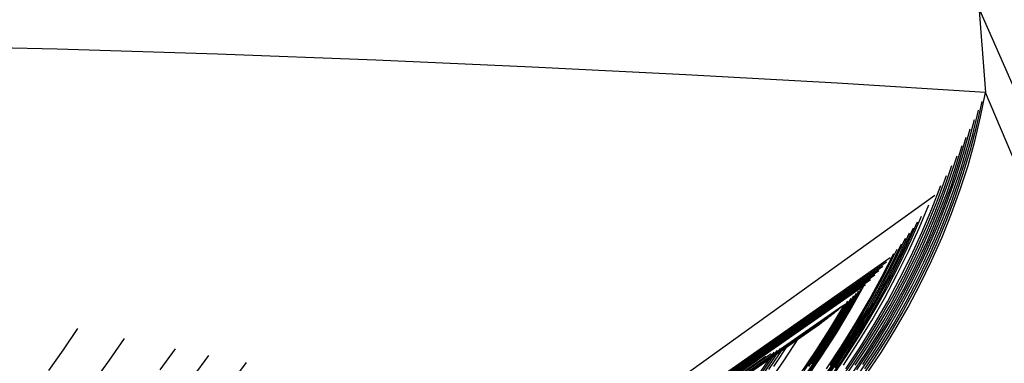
# Model space of a CAD drawing. Header units: millimetres. Extents: x 119 to 175.9, y -203.1 to -153.8.
# Tile 229 of 256: x 172.2215 to 172.3408, y -198.0933 to -198.0516. Entities that reach past the tile are written whole.
import ezdxf

# ---------------------------------------------------------------- set-up
doc = ezdxf.new("R2010")
doc.units = ezdxf.units.MM
doc.header["$MEASUREMENT"] = 0
doc.layers.add('Livello 03', color=5, linetype='Continuous', true_color=0x0000ff)

msp = doc.modelspace()

# ---------------------------------------------------------------- linework, layer by layer
at = {"layer": 'Livello 03'}
for p, q in [((172.33151, -197.97289, 45.00849), (172.3385, -198.06043, 45.04732)), ((174.02784, -201.92237, 52.01932), (172.33741, -198.04951, 45.04161)), ((172.22605, -198.0552, 44.99794), (172.20642, -198.05469, 44.99198)), ((172.24547, -198.05581, 45.00456), (172.22605, -198.0552, 44.99794)), ((172.26464, -198.05653, 45.01184), (172.24547, -198.05581, 45.00456)), ((172.28356, -198.05735, 45.01977), (172.26464, -198.05653, 45.01184)), ((172.30218, -198.05828, 45.02833), (172.28356, -198.05735, 45.01977)), ((172.32051, -198.0593, 45.03752), (172.30218, -198.05828, 45.02833)), ((172.3385, -198.06043, 45.04732), (172.32051, -198.0593, 45.03752)), ((172.3379, -198.06339, 45.04571), (172.3385, -198.06043, 45.04732)), ((174.00412, -202.01208, 51.93077), (172.3385, -198.06043, 45.04732)), ((172.33743, -198.06445, 45.04434), (172.33807, -198.06153, 45.04591)), ((172.33694, -198.06552, 45.04307), (172.33765, -198.06256, 45.04464)), ((172.33639, -198.06665, 45.04173), (172.33715, -198.06373, 45.04326)), ((172.33719, -198.06634, 45.04413), (172.3379, -198.06339, 45.04571)), ((172.33583, -198.0678, 45.04046), (172.33664, -198.06485, 45.04199)), ((172.33667, -198.06737, 45.0428), (172.33743, -198.06445, 45.04434)), ((172.33531, -198.06879, 45.03936), (172.33616, -198.06587, 45.04086)), ((172.33553, -198.06956, 45.04023), (172.33639, -198.06665, 45.04173)), ((172.33612, -198.06847, 45.04153), (172.33694, -198.06552, 45.04307)), ((172.33637, -198.06928, 45.04259), (172.33719, -198.06634, 45.04413)), ((172.33479, -198.06976, 45.03832), (172.33568, -198.06688, 45.03978)), ((172.3349, -198.07074, 45.03897), (172.33583, -198.0678, 45.04046)), ((172.3358, -198.07027, 45.04129), (172.33667, -198.06737, 45.0428)), ((172.3341, -198.07102, 45.03706), (172.33506, -198.0681, 45.03851)), ((172.33435, -198.0717, 45.03791), (172.33531, -198.06879, 45.03936)), ((172.33519, -198.0714, 45.04002), (172.33612, -198.06847, 45.04153)), ((172.33343, -198.07218, 45.03588), (172.33442, -198.0693, 45.03728)), ((172.33379, -198.07264, 45.03691), (172.33479, -198.06976, 45.03832)), ((172.33456, -198.07245, 45.03877), (172.33553, -198.06956, 45.04023)), ((172.33543, -198.0722, 45.04108), (172.33637, -198.06928, 45.04259)), ((172.3327, -198.07341, 45.03471), (172.33376, -198.0705, 45.0361)), ((172.33304, -198.07392, 45.03565), (172.3341, -198.07102, 45.03706)), ((172.33386, -198.07366, 45.03752), (172.3349, -198.07074, 45.03897)), ((172.33415, -198.07432, 45.03856), (172.33519, -198.0714, 45.04002)), ((172.33483, -198.07316, 45.03982), (172.3358, -198.07027, 45.04129)), ((172.33198, -198.07456, 45.03359), (172.33308, -198.0717, 45.03494)), ((172.33233, -198.07504, 45.03453), (172.33343, -198.07218, 45.03588)), ((172.33269, -198.07549, 45.03553), (172.33379, -198.07264, 45.03691)), ((172.33328, -198.07459, 45.0365), (172.33435, -198.0717, 45.03791)), ((172.33348, -198.07533, 45.03735), (172.33456, -198.07245, 45.03877)), ((172.33438, -198.07511, 45.03961), (172.33543, -198.0722, 45.04108)), ((172.233, -198.14431, 45.02834), (172.33237, -198.07287, 45.03382)), ((172.33154, -198.0763, 45.03336), (172.3327, -198.07341, 45.03471)), ((172.33272, -198.07657, 45.03611), (172.33386, -198.07366, 45.03752)), ((172.33374, -198.07603, 45.03839), (172.33483, -198.07316, 45.03982)), ((172.33044, -198.0769, 45.03143), (172.33164, -198.07404, 45.03271)), ((172.33078, -198.07741, 45.0323), (172.33198, -198.07456, 45.03359)), ((172.33187, -198.0768, 45.0343), (172.33304, -198.07392, 45.03565)), ((172.3321, -198.07746, 45.03513), (172.33328, -198.07459, 45.0365)), ((172.333, -198.07722, 45.03714), (172.33415, -198.07432, 45.03856)), ((172.32897, -198.07898, 45.02956), (172.33025, -198.07612, 45.03078)), ((172.32947, -198.0783, 45.03017), (172.33073, -198.07542, 45.03142)), ((172.33113, -198.07788, 45.03322), (172.33233, -198.07504, 45.03453)), ((172.33149, -198.07833, 45.0342), (172.33269, -198.07549, 45.03553)), ((172.3323, -198.07819, 45.03597), (172.33348, -198.07533, 45.03735)), ((172.33255, -198.07887, 45.037), (172.33374, -198.07603, 45.03839)), ((172.33322, -198.07799, 45.03818), (172.33438, -198.07511, 45.03961)), ((172.32842, -198.07973, 45.0289), (172.32975, -198.07683, 45.03012)), ((172.32915, -198.07973, 45.03021), (172.33044, -198.0769, 45.03143)), ((172.32949, -198.08024, 45.03106), (172.33078, -198.07741, 45.0323)), ((172.33027, -198.07917, 45.03207), (172.33154, -198.0763, 45.03336)), ((172.3306, -198.07966, 45.03299), (172.33187, -198.0768, 45.0343)), ((172.33146, -198.07945, 45.03475), (172.33272, -198.07657, 45.03611)), ((172.33174, -198.08009, 45.03577), (172.333, -198.07722, 45.03714)), ((172.32744, -198.08097, 45.02777), (172.32881, -198.07811, 45.02894)), ((172.32794, -198.08035, 45.02834), (172.32929, -198.07747, 45.02953)), ((172.32811, -198.08116, 45.02898), (172.32947, -198.0783, 45.03017)), ((172.32983, -198.0807, 45.03195), (172.33113, -198.07788, 45.03322)), ((172.33018, -198.08114, 45.03292), (172.33149, -198.07833, 45.0342)), ((172.33082, -198.08031, 45.03381), (172.3321, -198.07746, 45.03513)), ((172.33101, -198.08102, 45.03464), (172.3323, -198.07819, 45.03597)), ((172.33196, -198.08085, 45.03679), (172.33322, -198.07799, 45.03818)), ((172.32634, -198.08233, 45.02657), (172.32777, -198.07945, 45.0277)), ((172.32692, -198.0816, 45.0272), (172.3283, -198.07877, 45.02832)), ((172.32698, -198.08261, 45.02774), (172.32842, -198.07973, 45.0289)), ((172.32759, -198.08181, 45.02839), (172.32897, -198.07898, 45.02956)), ((172.32776, -198.08255, 45.02903), (172.32915, -198.07973, 45.03021)), ((172.3289, -198.08201, 45.03083), (172.33027, -198.07917, 45.03207)), ((172.32922, -198.08249, 45.03173), (172.3306, -198.07966, 45.03299)), ((172.3301, -198.08231, 45.03343), (172.33146, -198.07945, 45.03475)), ((172.33126, -198.08169, 45.03566), (172.33255, -198.07887, 45.037)), ((172.23399, -198.14569, 45.03055), (172.32695, -198.08045, 45.02676)), ((172.23405, -198.14577, 45.03068), (172.32651, -198.08097, 45.02628)), ((172.32593, -198.0828, 45.02613), (172.32737, -198.07994, 45.02724)), ((172.32599, -198.0838, 45.02667), (172.32744, -198.08097, 45.02777)), ((172.3265, -198.0832, 45.02721), (172.32794, -198.08035, 45.02834)), ((172.32809, -198.08304, 45.02987), (172.32949, -198.08024, 45.03106)), ((172.32843, -198.08349, 45.03074), (172.32983, -198.0807, 45.03195)), ((172.32944, -198.08313, 45.03253), (172.33082, -198.08031, 45.03381)), ((172.33037, -198.08293, 45.03443), (172.33174, -198.08009, 45.03577)), ((172.33058, -198.08368, 45.03544), (172.33196, -198.08085, 45.03679)), ((172.23412, -198.14585, 45.03081), (172.32604, -198.0815, 45.02577)), ((172.23418, -198.14593, 45.03094), (172.32558, -198.08202, 45.02528)), ((172.32545, -198.0844, 45.02612), (172.32692, -198.0816, 45.0272)), ((172.32612, -198.08461, 45.02728), (172.32759, -198.08181, 45.02839)), ((172.32665, -198.08399, 45.02784), (172.32811, -198.08116, 45.02898)), ((172.32743, -198.08483, 45.02965), (172.3289, -198.08201, 45.03083)), ((172.32878, -198.08392, 45.03168), (172.33018, -198.08114, 45.03292)), ((172.32961, -198.08382, 45.03336), (172.33101, -198.08102, 45.03464)), ((172.32986, -198.08448, 45.03435), (172.33126, -198.08169, 45.03566)), ((172.23425, -198.146, 45.03106), (172.32508, -198.08256, 45.02476)), ((172.23431, -198.14608, 45.03118), (172.32454, -198.08312, 45.0242)), ((172.32439, -198.08563, 45.02509), (172.32593, -198.0828, 45.02613)), ((172.32481, -198.08518, 45.0255), (172.32634, -198.08233, 45.02657)), ((172.32495, -198.08603, 45.02614), (172.3265, -198.0832, 45.02721)), ((172.32545, -198.08546, 45.02664), (172.32698, -198.08261, 45.02774)), ((172.32628, -198.08533, 45.02792), (172.32776, -198.08255, 45.02903)), ((172.3266, -198.08581, 45.02873), (172.32809, -198.08304, 45.02987)), ((172.32775, -198.0853, 45.03052), (172.32922, -198.08249, 45.03173)), ((172.32795, -198.08591, 45.03131), (172.32944, -198.08313, 45.03253)), ((172.32864, -198.08513, 45.03217), (172.3301, -198.08231, 45.03343)), ((172.3289, -198.08575, 45.03315), (172.33037, -198.08293, 45.03443)), ((172.23438, -198.14616, 45.0313), (172.32397, -198.08371, 45.02363)), ((172.32155, -198.08733, 45.02191), (172.32316, -198.08451, 45.02283)), ((172.32184, -198.08707, 45.02217), (172.32344, -198.08423, 45.02311)), ((172.32211, -198.08681, 45.02242), (172.32371, -198.08397, 45.02338)), ((172.32389, -198.08718, 45.02511), (172.32545, -198.0844, 45.02612)), ((172.32443, -198.0866, 45.02563), (172.32599, -198.0838, 45.02667)), ((172.32509, -198.08679, 45.02676), (172.32665, -198.08399, 45.02784)), ((172.32693, -198.08625, 45.02958), (172.32843, -198.08349, 45.03074)), ((172.32727, -198.08668, 45.0305), (172.32878, -198.08392, 45.03168)), ((172.32812, -198.08659, 45.03212), (172.32961, -198.08382, 45.03336)), ((172.32836, -198.08724, 45.0331), (172.32986, -198.08448, 45.03435)), ((172.3291, -198.08648, 45.03414), (172.33058, -198.08368, 45.03544)), ((172.32016, -198.08859, 45.02069), (172.32183, -198.08574, 45.02157)), ((172.32058, -198.08819, 45.02104), (172.3222, -198.08541, 45.02192)), ((172.32092, -198.08789, 45.02135), (172.32254, -198.08509, 45.02224)), ((172.32125, -198.0876, 45.02164), (172.32286, -198.08479, 45.02254)), ((172.32276, -198.08844, 45.02411), (172.32439, -198.08563, 45.02509)), ((172.32319, -198.088, 45.0245), (172.32481, -198.08518, 45.0255)), ((172.32383, -198.08829, 45.0256), (172.32545, -198.08546, 45.02664)), ((172.32456, -198.08739, 45.02623), (172.32612, -198.08461, 45.02728)), ((172.3247, -198.08808, 45.02686), (172.32628, -198.08533, 45.02792)), ((172.32586, -198.08761, 45.02851), (172.32743, -198.08483, 45.02965)), ((172.32617, -198.08807, 45.02936), (172.32775, -198.0853, 45.03052)), ((172.32707, -198.08793, 45.03095), (172.32864, -198.08513, 45.03217)), ((172.32733, -198.08852, 45.03191), (172.3289, -198.08575, 45.03315)), ((172.23462, -198.14643, 45.03173), (172.3212, -198.08628, 45.02099)), ((172.23463, -198.14645, 45.03176), (172.32097, -198.08648, 45.02078)), ((172.23465, -198.14647, 45.03179), (172.32071, -198.0867, 45.02055)), ((172.23466, -198.14648, 45.03181), (172.32044, -198.08692, 45.0203)), ((172.31975, -198.08892, 45.02034), (172.32143, -198.08609, 45.0212)), ((172.32042, -198.08963, 45.02154), (172.32211, -198.08681, 45.02242)), ((172.32279, -198.08937, 45.02465), (172.32443, -198.0866, 45.02563)), ((172.32332, -198.08882, 45.02513), (172.32495, -198.08603, 45.02614)), ((172.32344, -198.08956, 45.02574), (172.32509, -198.08679, 45.02676)), ((172.32501, -198.08855, 45.02764), (172.3266, -198.08581, 45.02873)), ((172.32533, -198.08898, 45.02847), (172.32693, -198.08625, 45.02958)), ((172.32567, -198.0894, 45.02936), (172.32727, -198.08668, 45.0305)), ((172.32636, -198.08867, 45.03013), (172.32795, -198.08591, 45.03131)), ((172.32653, -198.08933, 45.03093), (172.32812, -198.08659, 45.03212)), ((172.32752, -198.08924, 45.03289), (172.3291, -198.08648, 45.03414)), ((172.23468, -198.1465, 45.03184), (172.32014, -198.08717, 45.02003)), ((172.23469, -198.14651, 45.03186), (172.31981, -198.08743, 45.01974)), ((172.23471, -198.14653, 45.03189), (172.31941, -198.08774, 45.01939)), ((172.23472, -198.14655, 45.03191), (172.31893, -198.0881, 45.01897)), ((172.31922, -198.09065, 45.02053), (172.32092, -198.08789, 45.02135)), ((172.31955, -198.09038, 45.0208), (172.32125, -198.0876, 45.02164)), ((172.31985, -198.09012, 45.02106), (172.32155, -198.08733, 45.02191)), ((172.32015, -198.08987, 45.0213), (172.32184, -198.08707, 45.02217)), ((172.32147, -198.09079, 45.02356), (172.32319, -198.088, 45.0245)), ((172.32224, -198.08992, 45.02416), (172.32389, -198.08718, 45.02511)), ((172.3229, -198.09013, 45.02524), (172.32456, -198.08739, 45.02623)), ((172.32303, -198.0908, 45.02585), (172.3247, -198.08808, 45.02686)), ((172.32419, -198.09036, 45.02744), (172.32586, -198.08761, 45.02851)), ((172.32449, -198.09081, 45.02826), (172.32617, -198.08807, 45.02936)), ((172.3254, -198.09068, 45.02979), (172.32707, -198.08793, 45.03095)), ((172.32676, -198.08996, 45.03188), (172.32836, -198.08724, 45.0331)), ((172.22681, -198.09165, 44.96874), (172.22857, -198.08907, 44.96755)), ((172.23473, -198.14655, 45.03192), (172.31868, -198.08829, 45.01875)), ((172.23473, -198.14656, 45.03193), (172.31858, -198.08837, 45.01866)), ((172.23474, -198.14656, 45.03194), (172.31838, -198.08851, 45.0185)), ((172.23474, -198.14656, 45.03194), (172.31825, -198.08861, 45.01838)), ((172.23474, -198.14657, 45.03195), (172.31799, -198.08879, 45.01816)), ((172.23475, -198.14657, 45.03195), (172.31775, -198.08896, 45.01796)), ((172.31798, -198.09172, 45.01955), (172.31975, -198.08892, 45.02034)), ((172.31839, -198.0914, 45.01989), (172.32016, -198.08859, 45.02069)), ((172.31887, -198.09094, 45.02024), (172.32058, -198.08819, 45.02104)), ((172.32104, -198.09121, 45.0232), (172.32276, -198.08844, 45.02411)), ((172.32159, -198.09158, 45.02418), (172.32332, -198.08882, 45.02513)), ((172.3221, -198.09107, 45.02462), (172.32383, -198.08829, 45.0256)), ((172.32333, -198.09126, 45.02662), (172.32501, -198.08855, 45.02764)), ((172.32364, -198.09168, 45.02742), (172.32533, -198.08898, 45.02847)), ((172.32468, -198.09139, 45.02901), (172.32636, -198.08867, 45.03013)), ((172.32483, -198.09203, 45.02979), (172.32653, -198.08933, 45.03093)), ((172.32565, -198.09126, 45.03073), (172.32733, -198.08852, 45.03191)), ((172.32584, -198.09196, 45.03168), (172.32752, -198.08924, 45.03289)), ((172.23239, -198.09289, 44.97094), (172.23422, -198.09025, 44.96979)), ((172.23472, -198.14655, 45.03192), (172.31537, -198.09051, 45.016)), ((172.23473, -198.14656, 45.03193), (172.3156, -198.09037, 45.01618)), ((172.23474, -198.14657, 45.03194), (172.31619, -198.09, 45.01666)), ((172.23474, -198.14656, 45.03194), (172.31602, -198.09011, 45.01652)), ((172.23475, -198.14657, 45.03195), (172.31682, -198.08959, 45.01718)), ((172.23475, -198.14657, 45.03195), (172.31645, -198.08983, 45.01688)), ((172.31405, -198.09299, 45.01576), (172.31587, -198.0902, 45.0164)), ((172.31776, -198.09313, 45.02003), (172.31955, -198.09038, 45.0208)), ((172.31807, -198.09288, 45.02027), (172.31985, -198.09012, 45.02106)), ((172.31836, -198.09264, 45.0205), (172.32015, -198.08987, 45.0213)), ((172.31864, -198.09241, 45.02072), (172.32042, -198.08963, 45.02154)), ((172.3205, -198.09263, 45.02327), (172.32224, -198.08992, 45.02416)), ((172.32105, -198.0921, 45.02373), (172.32279, -198.08937, 45.02465)), ((172.32115, -198.09284, 45.02431), (172.3229, -198.09013, 45.02524)), ((172.3217, -198.0923, 45.02478), (172.32344, -198.08956, 45.02574)), ((172.32243, -198.09307, 45.02641), (172.32419, -198.09036, 45.02744)), ((172.32398, -198.09208, 45.02828), (172.32567, -198.0894, 45.02936)), ((172.32506, -198.09264, 45.03072), (172.32676, -198.08996, 45.03188)), ((172.22504, -198.09416, 44.97003), (172.22681, -198.09165, 44.96874)), ((172.23854, -198.09406, 44.97338), (172.24036, -198.09151, 44.97234)), ((172.31137, -198.09449, 45.01377), (172.31325, -198.09171, 45.01431)), ((172.31179, -198.09428, 45.01407), (172.31366, -198.09149, 45.01463)), ((172.31225, -198.09404, 45.01442), (172.31413, -198.09123, 45.015)), ((172.31286, -198.09366, 45.01485), (172.31467, -198.09092, 45.01543)), ((172.31613, -198.09448, 45.01884), (172.31798, -198.09172, 45.01955)), ((172.31654, -198.09418, 45.01915), (172.31839, -198.0914, 45.01989)), ((172.31709, -198.09365, 45.0195), (172.31887, -198.09094, 45.02024)), ((172.31743, -198.09338, 45.01977), (172.31922, -198.09065, 45.02053)), ((172.31923, -198.09394, 45.02235), (172.32104, -198.09121, 45.0232)), ((172.31967, -198.09354, 45.02269), (172.32147, -198.09079, 45.02356)), ((172.31977, -198.09431, 45.02329), (172.32159, -198.09158, 45.02418)), ((172.32029, -198.09382, 45.02371), (172.3221, -198.09107, 45.02462)), ((172.32127, -198.09349, 45.02491), (172.32303, -198.0908, 45.02585)), ((172.32156, -198.09393, 45.02565), (172.32333, -198.09126, 45.02662)), ((172.32186, -198.09433, 45.02642), (172.32364, -198.09168, 45.02742)), ((172.32272, -198.09351, 45.02721), (172.32449, -198.09081, 45.02826)), ((172.3229, -198.09407, 45.02794), (172.32468, -198.09139, 45.02901)), ((172.32363, -198.0934, 45.02868), (172.3254, -198.09068, 45.02979)), ((172.32387, -198.09396, 45.02959), (172.32565, -198.09126, 45.03073)), ((172.23053, -198.09546, 44.97218), (172.23239, -198.09289, 44.97094)), ((172.23443, -198.14628, 45.0315), (172.31084, -198.09289, 45.01246)), ((172.23453, -198.14637, 45.03164), (172.31189, -198.0924, 45.01326)), ((172.23458, -198.14641, 45.03171), (172.31253, -198.09208, 45.01375)), ((172.24253, -198.09491, 44.9751), (172.24442, -198.09231, 44.9741)), ((172.311, -198.09467, 45.01349), (172.31287, -198.09191, 45.01402)), ((172.3162, -198.0956, 45.01955), (172.31807, -198.09288, 45.02027)), ((172.3165, -198.09538, 45.01977), (172.31836, -198.09264, 45.0205)), ((172.31678, -198.09516, 45.01998), (172.31864, -198.09241, 45.02072)), ((172.31867, -198.09531, 45.02245), (172.3205, -198.09263, 45.02327)), ((172.31923, -198.0948, 45.02287), (172.32105, -198.0921, 45.02373)), ((172.31931, -198.09551, 45.02344), (172.32115, -198.09284, 45.02431)), ((172.31986, -198.095, 45.02388), (172.3217, -198.0923, 45.02478)), ((172.32219, -198.09473, 45.02725), (172.32398, -198.09208, 45.02828)), ((172.32304, -198.09469, 45.0287), (172.32483, -198.09203, 45.02979)), ((172.32326, -198.09529, 45.02961), (172.32506, -198.09264, 45.03072)), ((172.32405, -198.09464, 45.03052), (172.32584, -198.09196, 45.03168)), ((172.24709, -198.0957, 44.97705), (172.24896, -198.09317, 44.97614)), ((172.31216, -198.09573, 45.0152), (172.31405, -198.09299, 45.01576)), ((172.31589, -198.09584, 45.01933), (172.31776, -198.09313, 45.02003)), ((172.32058, -198.09574, 45.02545), (172.32243, -198.09307, 45.02641))]:
    msp.add_line(p, q, dxfattribs=at)

doc.saveas('drawing.dxf')
